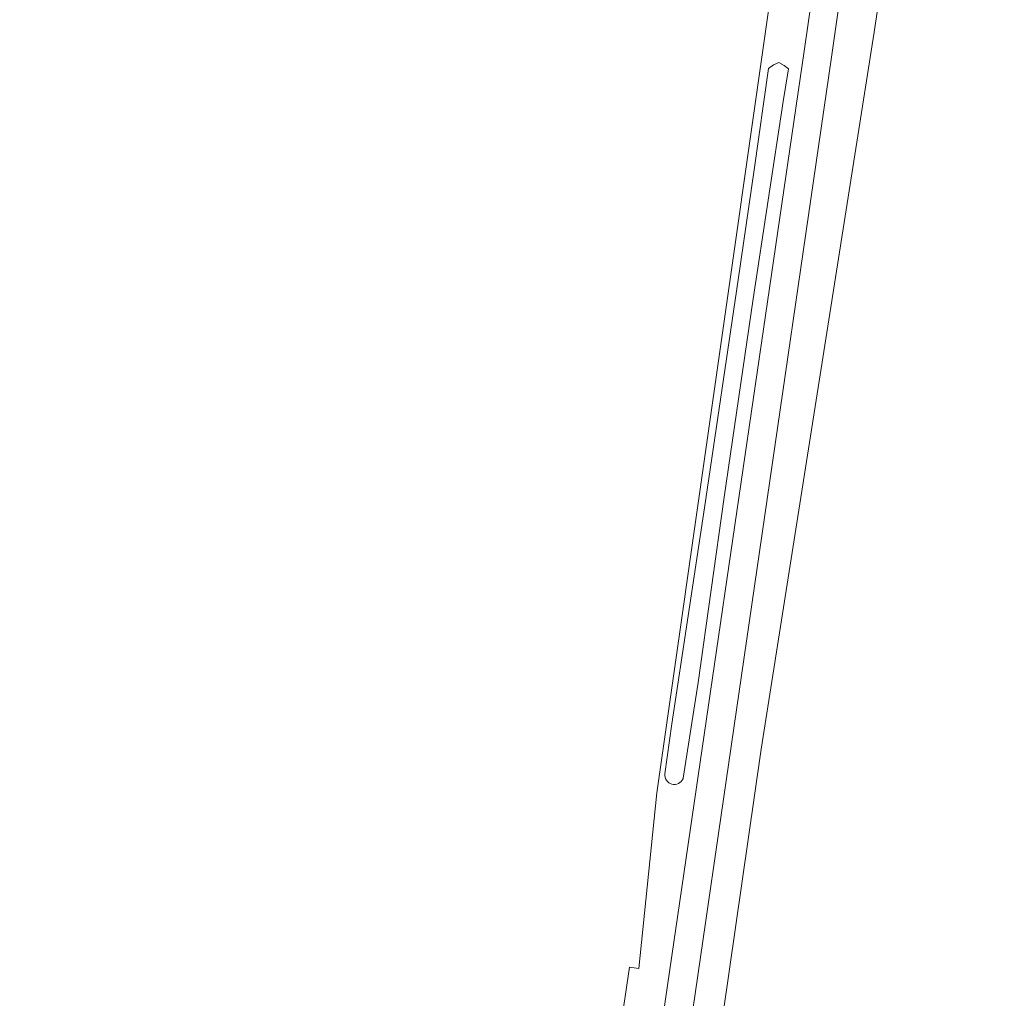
# Model space of a CAD drawing. Extents: x 184422 to 186971, y 345860 to 349088.
# Tile 25 of 59: x 184750 to 184864, y 347344 to 347458. Entities that reach past the tile are written whole.
import ezdxf

# ---------------------------------------------------------------- set-up
doc = ezdxf.new("R2010")
doc.units = 0
for name, color, linetype, lineweight in [('B-WE-GR-BOUWLAND-GV', 80, 'Continuous', 13), ('B-WE-GR-GRAS-GV', 60, 'Continuous', 13), ('B-WE-OG-WATER_GREPPEL-GV', 160, 'Continuous', 18), ('B-WE-VH-ONVERHARD-GV', 252, 'Continuous', 18), ('B-WE-VH-VERHARDING_HALFVERHARDING_GRIND-GV', 252, 'Continuous', 18)]:
    doc.layers.add(name, color=color, linetype=linetype, lineweight=lineweight)

msp = doc.modelspace()

# ---------------------------------------------------------------- linework, layer by layer
at = {"layer": 'B-WE-GR-BOUWLAND-GV', "flags": 128}
msp.add_lwpolyline([(184810.615, 347281.765), (184820.37, 347347.899), (184821.467, 347347.752), (184823.553, 347368.11), (184836.636, 347459.815), (184847.31, 347532.741), (184849.72, 347549.204), (184644.102, 347584.035), (184641.224, 347572.334), (184638.236, 347562.455), (184624.641, 347517.513), (184587.303, 347397.799), (184567.449, 347328.858)], dxfattribs=at)
at = {"layer": 'B-WE-GR-GRAS-GV', "flags": 128}
msp.add_lwpolyline([(184863.811, 347556.816), (184848.746, 347456.221), (184835.661, 347373.148), (184822.303, 347280.558)], dxfattribs=at)
at = {"layer": 'B-WE-OG-WATER_GREPPEL-GV', "flags": 128}
for points in [[(184826.599, 347369.741), (184826.607, 347369.792), (184828.334, 347380.866), (184831.338, 347402.369), (184834.704, 347425.337), (184838.202, 347448.198), (184838.797, 347451.973), (184838.304, 347452.37), (184837.686, 347452.723), (184837.061, 347452.448), (184836.503, 347452.033), (184834.815, 347440.3)], [(184834.815, 347440.3), (184832.979, 347427.541), (184829.087, 347401.11), (184825.282, 347376.073), (184824.488, 347370.303)]]:
    msp.add_lwpolyline(points, dxfattribs=at)
at = {"layer": 'B-WE-OG-WATER_GREPPEL-GV'}
msp.add_lwpolyline([(184824.488, 347370.303, 0.8748863), (184826.599, 347369.741)], format="xyb", dxfattribs=at)
at = {"layer": 'B-WE-VH-ONVERHARD-GV', "flags": 128}
for points in [[(184815.132, 347281.804), (184821.96, 347326.51), (184840.61, 347454.039), (184847.28, 347500), (184850.092, 347519.377), (184856.3, 347561.75)], [(184859.265, 347561.421), (184853.173, 347518.969), (184850.467, 347500), (184843.808, 347453.326), (184825.327, 347326.499), (184818.271, 347281.816)], [(184822.303, 347280.558), (184835.661, 347373.148), (184848.746, 347456.221), (184863.811, 347556.816)], [(184836.636, 347459.815), (184823.553, 347368.11), (184821.467, 347347.752), (184820.37, 347347.899), (184810.615, 347281.765)], [(184824.488, 347370.303), (184825.282, 347376.073), (184829.087, 347401.11), (184832.979, 347427.541), (184834.815, 347440.3), (184836.503, 347452.033), (184837.061, 347452.448), (184837.686, 347452.723), (184838.304, 347452.37), (184838.797, 347451.973), (184838.202, 347448.198), (184834.704, 347425.337), (184831.338, 347402.369), (184828.334, 347380.866), (184826.607, 347369.792), (184826.599, 347369.741)]]:
    msp.add_lwpolyline(points, dxfattribs=at)
at = {"layer": 'B-WE-VH-ONVERHARD-GV'}
msp.add_lwpolyline([(184826.599, 347369.741, -0.8748863), (184824.488, 347370.303)], format="xyb", dxfattribs=at)
at = {"layer": 'B-WE-VH-VERHARDING_HALFVERHARDING_GRIND-GV', "flags": 128}
for points in [[(184856.3, 347561.75), (184850.092, 347519.377), (184847.28, 347500), (184840.61, 347454.039), (184821.96, 347326.51), (184815.132, 347281.804)], [(184818.271, 347281.816), (184825.327, 347326.499), (184843.808, 347453.326), (184850.467, 347500), (184853.173, 347518.969), (184859.265, 347561.421)]]:
    msp.add_lwpolyline(points, dxfattribs=at)

doc.saveas('drawing.dxf')
